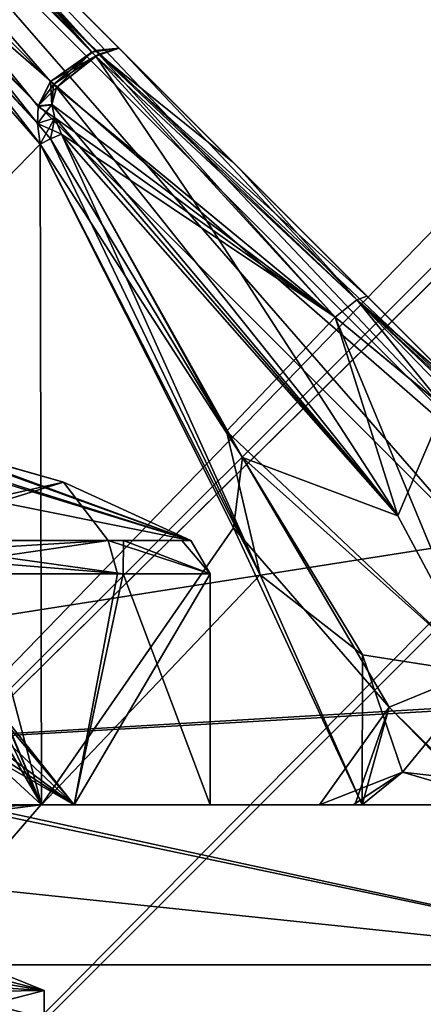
# Model space of a CAD drawing. Header units: millimetres. Extents: x -19 to 152, y -2 to 200.
# Tile 129 of 162: x 4.4 to 6.52, y 44.95 to 50.13. Entities that reach past the tile are written whole.
import ezdxf

# ---------------------------------------------------------------- set-up
doc = ezdxf.new("R2010")
doc.units = ezdxf.units.MM
doc.header["$LTSCALE"] = 81.481481
for name, color, linetype in [('355', 7, 'CONTINUOUS'), ('356', 7, 'CONTINUOUS'), ('375', 7, 'CONTINUOUS'), ('376', 7, 'CONTINUOUS'), ('387', 7, 'CONTINUOUS'), ('388', 7, 'CONTINUOUS'), ('389', 7, 'CONTINUOUS'), ('428', 7, 'CONTINUOUS'), ('430', 7, 'CONTINUOUS'), ('484', 7, 'CONTINUOUS'), ('488', 7, 'CONTINUOUS'), ('489', 7, 'CONTINUOUS'), ('500', 7, 'CONTINUOUS'), ('501', 7, 'CONTINUOUS'), ('502', 7, 'CONTINUOUS'), ('541', 7, 'CONTINUOUS'), ('543', 7, 'CONTINUOUS'), ('597', 7, 'CONTINUOUS'), ('674', 7, 'CONTINUOUS'), ('678', 7, 'CONTINUOUS'), ('681', 7, 'CONTINUOUS'), ('683', 7, 'CONTINUOUS'), ('684', 7, 'CONTINUOUS'), ('696', 7, 'CONTINUOUS'), ('697', 7, 'CONTINUOUS'), ('705', 7, 'CONTINUOUS'), ('708', 7, 'CONTINUOUS'), ('709', 7, 'CONTINUOUS'), ('710', 7, 'CONTINUOUS'), ('716', 7, 'CONTINUOUS'), ('717', 7, 'CONTINUOUS'), ('718', 7, 'CONTINUOUS'), ('724', 7, 'CONTINUOUS'), ('725', 7, 'CONTINUOUS'), ('726', 7, 'CONTINUOUS'), ('731', 7, 'CONTINUOUS'), ('735', 7, 'CONTINUOUS'), ('741', 7, 'CONTINUOUS'), ('742', 7, 'CONTINUOUS'), ('743', 7, 'CONTINUOUS'), ('748', 7, 'CONTINUOUS'), ('749', 7, 'CONTINUOUS'), ('750', 7, 'CONTINUOUS'), ('752', 7, 'CONTINUOUS'), ('753', 7, 'CONTINUOUS')]:
    doc.layers.add(name, color=color, linetype=linetype)

msp = doc.modelspace()

# ---------------------------------------------------------------- linework, layer by layer
at = {"layer": '355', "color": 7, "linetype": 'CONTINUOUS'}
for points in [[(-4.718, 48.7732), (-3.7549, 47.8101, 3.2882), (136.7034, 190.1946), (-4.718, 48.7732)], [(-4.718, 48.7732), (136.7034, 190.1946), (137.6665, 189.2314, -3.2882), (-4.718, 48.7732)], [(-3.7549, 47.8101, 3.2882), (137.6665, 189.2314, 3.2882), (136.7034, 190.1946), (-3.7549, 47.8101, 3.2882)], [(-3.7549, 47.8101, -3.2882), (-4.718, 48.7732), (137.6665, 189.2314, -3.2882), (-3.7549, 47.8101, -3.2882)], [(139.9914, 186.9066, -4.65), (-3.7549, 47.8101, -3.2882), (137.6665, 189.2314, -3.2882), (139.9914, 186.9066, -4.65)], [(-3.7549, 47.8101, 3.2882), (-1.43, 45.4852, 4.65), (137.6665, 189.2314, 3.2882), (-3.7549, 47.8101, 3.2882)], [(-1.43, 45.4852, 4.65), (139.9914, 186.9066, 4.65), (137.6665, 189.2314, 3.2882), (-1.43, 45.4852, 4.65)], [(-1.43, 45.4852, -4.65), (-3.7549, 47.8101, -3.2882), (139.9914, 186.9066, -4.65), (-1.43, 45.4852, -4.65)]]:
    msp.add_3dface(points, dxfattribs=at)
at = {"layer": '356', "color": 7, "linetype": 'CONTINUOUS'}
for points in [[(-1.43, 45.4852, -4.65), (139.9914, 186.9066, -4.65), (142.3162, 184.5817, -3.2882), (-1.43, 45.4852, -4.65)], [(-1.43, 45.4852, 4.65), (0.8949, 43.1603, 3.2882), (139.9914, 186.9066, 4.65), (-1.43, 45.4852, 4.65)], [(0.8949, 43.1603, 3.2882), (142.3162, 184.5817, 3.2882), (139.9914, 186.9066, 4.65), (0.8949, 43.1603, 3.2882)], [(0.8949, 43.1603, -3.2882), (-1.43, 45.4852, -4.65), (142.3162, 184.5817, -3.2882), (0.8949, 43.1603, -3.2882)], [(0.8949, 43.1603, 3.2882), (1.858, 42.1972), (142.3162, 184.5817, 3.2882), (0.8949, 43.1603, 3.2882)], [(0.8949, 43.1603, -3.2882), (142.3162, 184.5817, -3.2882), (143.2794, 183.6186), (0.8949, 43.1603, -3.2882)], [(1.858, 42.1972), (143.2794, 183.6186), (142.3162, 184.5817, 3.2882), (1.858, 42.1972)], [(1.858, 42.1972), (0.8949, 43.1603, -3.2882), (143.2794, 183.6186), (1.858, 42.1972)]]:
    msp.add_3dface(points, dxfattribs=at)
at = {"layer": '375', "color": 7, "linetype": 'CONTINUOUS'}
for points in [[(2.95, 46, 8.05), (3.6641, 47.2173, 8.1564), (4.6825, 46, 8.7677), (2.95, 46, 8.05)], [(3.5571, 47.058, 12.8736), (4.6833, 46, 12.2314), (3.7122, 47.2173, 12.8284), (3.5571, 47.058, 12.8736)], [(4.6825, 46, 8.7677), (3.6641, 47.2173, 8.1564), (4.9112, 47.2173, 9.0316), (4.6825, 46, 8.7677)], [(3.7122, 47.2173, 12.8284), (4.6833, 46, 12.2314), (4.9411, 47.2173, 11.9277), (3.7122, 47.2173, 12.8284)], [(5.4, 46, 10.5038), (4.6825, 46, 8.7677), (5.3999, 47.2173, 10.4748), (5.4, 46, 10.5038)], [(5.3999, 47.2173, 10.4748), (4.6825, 46, 8.7677), (4.9112, 47.2173, 9.0316), (5.3999, 47.2173, 10.4748)], [(4.6833, 46, 12.2314), (5.4, 46, 10.5038), (4.9411, 47.2173, 11.9277), (4.6833, 46, 12.2314)], [(4.9411, 47.2173, 11.9277), (5.4, 46, 10.5038), (5.3999, 47.2173, 10.4748), (4.9411, 47.2173, 11.9277)], [(3.3354, 47, 12.9195), (4.6833, 46, 12.2314), (3.5571, 47.058, 12.8736), (3.3354, 47, 12.9195)], [(2.95, 46, 12.95), (4.6833, 46, 12.2314), (2.95, 47, 12.95), (2.95, 46, 12.95)], [(2.95, 47, 12.95), (4.6833, 46, 12.2314), (3.1433, 47, 12.9424), (2.95, 47, 12.95)], [(3.1433, 47, 12.9424), (4.6833, 46, 12.2314), (3.3354, 47, 12.9195), (3.1433, 47, 12.9424)]]:
    msp.add_3dface(points, dxfattribs=at)
at = {"layer": '376', "color": 7, "linetype": 'CONTINUOUS'}
for points in [[(3.9117, 47.9017, 10.3739), (4.628, 47.6995, 10.5), (3.6688, 47.4857, 8.4525), (3.9117, 47.9017, 10.3739)], [(3.92, 47.9017, 10.5), (4.628, 47.6995, 10.5), (3.9117, 47.9017, 10.3739), (3.92, 47.9017, 10.5)], [(3.6688, 47.4857, 8.4525), (4.628, 47.6995, 10.5), (3.6341, 47.3921, 8.2548), (3.6688, 47.4857, 8.4525)], [(3.6341, 47.3921, 8.2548), (4.628, 47.6995, 10.5), (4.8629, 47.3921, 9.1399), (3.6341, 47.3921, 8.2548)], [(4.628, 47.6995, 10.5), (5.2971, 47.3921, 10.5), (4.8629, 47.3921, 9.1399), (4.628, 47.6995, 10.5)]]:
    msp.add_3dface(points, dxfattribs=at)
at = {"layer": '387', "color": 7, "linetype": 'CONTINUOUS'}
for points in [[(4.525, 45.0224, 10.5195), (2.95, 45.287, 8.9597), (2.95, 45.4319, 8.9987), (4.525, 45.0224, 10.5195)], [(4.525, 44.8776, 10.4805), (2.95, 45.287, 8.9597), (4.525, 45.0224, 10.5195), (4.525, 44.8776, 10.4805)], [(2.95, 44.613, 12.0403), (4.525, 44.8776, 10.4805), (4.525, 45.0224, 10.5195), (2.95, 44.613, 12.0403)]]:
    msp.add_3dface(points, dxfattribs=at)
at = {"layer": '388', "color": 7, "linetype": 'CONTINUOUS'}
msp.add_3dface([(2.95, 45.287, 8.9597), (4.525, 44.8776, 10.4805), (2.95, 44.8993, 9.4766), (2.95, 45.287, 8.9597)], dxfattribs=at)
at = {"layer": '389', "color": 7, "linetype": 'CONTINUOUS'}
for points in [[(3.9241, 45.265, 10.5417), (4.525, 45.0224, 10.5195), (2.95, 45.4319, 8.9987), (3.9241, 45.265, 10.5417)], [(4.525, 45.0224, 10.5195), (3.9241, 45.265, 10.5417), (3.654, 45.0788, 11.2332), (4.525, 45.0224, 10.5195)], [(2.95, 45.0007, 11.5234), (4.525, 45.0224, 10.5195), (3.654, 45.0788, 11.2332), (2.95, 45.0007, 11.5234)], [(2.95, 44.613, 12.0403), (4.525, 45.0224, 10.5195), (2.95, 45.0007, 11.5234), (2.95, 44.613, 12.0403)]]:
    msp.add_3dface(points, dxfattribs=at)
at = {"layer": '428', "color": 7, "linetype": 'CONTINUOUS'}
for points in [[(3.6802, 47.8884, 11.2302), (5.2971, 47.3921, 10.5), (3.562, 47.941, 10.9393), (3.6802, 47.8884, 11.2302)], [(3.562, 47.941, 10.9393), (5.2971, 47.3921, 10.5), (3.8872, 47.9017, 10.75), (3.562, 47.941, 10.9393)], [(3.6802, 47.7179, 11.9543), (5.2971, 47.3921, 10.5), (3.6802, 47.8884, 11.2302), (3.6802, 47.7179, 11.9543)], [(3.8872, 47.9017, 10.75), (5.2971, 47.3921, 10.5), (3.9117, 47.9017, 10.6261), (3.8872, 47.9017, 10.75)], [(5.2971, 47.3921, 10.5), (4.628, 47.6995, 10.5), (3.9117, 47.9017, 10.6261), (5.2971, 47.3921, 10.5)], [(4.628, 47.6995, 10.5), (3.92, 47.9017, 10.5), (3.9117, 47.9017, 10.6261), (4.628, 47.6995, 10.5)], [(3.6802, 47.3921, 12.7306), (5.2971, 47.3921, 10.5), (3.6802, 47.7179, 11.9543), (3.6802, 47.3921, 12.7306)], [(5.2971, 47.3921, 10.5), (3.6802, 47.3921, 12.7306), (4.9437, 47.3921, 11.7386), (5.2971, 47.3921, 10.5)], [(5.2506, 47.3921, 10.9647), (5.2971, 47.3921, 10.5), (4.9437, 47.3921, 11.7386), (5.2506, 47.3921, 10.9647)]]:
    msp.add_3dface(points, dxfattribs=at)
at = {"layer": '430', "color": 7, "linetype": 'CONTINUOUS'}
for points in [[(4.0225, 46, 10.5), (4.6833, 46, 12.2314), (2.95, 46, 12.95), (4.0225, 46, 10.5)], [(2.95, 46, 8.05), (4.6825, 46, 8.7677), (2.95, 46, 9.4275), (2.95, 46, 8.05)], [(2.95, 46, 9.4275), (4.6825, 46, 8.7677), (3.7084, 46, 9.7416), (2.95, 46, 9.4275)], [(4.6825, 46, 8.7677), (4.0225, 46, 10.5), (3.7084, 46, 9.7416), (4.6825, 46, 8.7677)], [(4.0225, 46, 10.5), (4.6825, 46, 8.7677), (4.6833, 46, 12.2314), (4.0225, 46, 10.5)], [(4.6825, 46, 8.7677), (5.4, 46, 10.5038), (4.6833, 46, 12.2314), (4.6825, 46, 8.7677)]]:
    msp.add_3dface(points, dxfattribs=at)
at = {"layer": '484', "color": 7, "linetype": 'CONTINUOUS'}
for points in [[(3.6341, 47.3921, 8.2548), (4.8629, 47.3921, 9.1399), (3.6561, 47.3187, 8.1828), (3.6341, 47.3921, 8.2548)], [(4.8629, 47.3921, 9.1399), (3.6641, 47.2173, 8.1564), (3.6561, 47.3187, 8.1828), (4.8629, 47.3921, 9.1399)], [(4.9112, 47.2173, 9.0316), (3.6641, 47.2173, 8.1564), (4.8629, 47.3921, 9.1399), (4.9112, 47.2173, 9.0316)], [(3.6802, 47.3921, 12.7306), (4.9411, 47.2173, 11.9277), (4.9437, 47.3921, 11.7386), (3.6802, 47.3921, 12.7306)], [(4.9411, 47.2173, 11.9277), (3.6802, 47.3921, 12.7306), (3.7036, 47.3187, 12.8022), (4.9411, 47.2173, 11.9277)], [(5.3999, 47.2173, 10.4748), (4.9112, 47.2173, 9.0316), (4.8629, 47.3921, 9.1399), (5.3999, 47.2173, 10.4748)], [(5.2971, 47.3921, 10.5), (5.3999, 47.2173, 10.4748), (4.8629, 47.3921, 9.1399), (5.2971, 47.3921, 10.5)], [(4.9411, 47.2173, 11.9277), (5.3999, 47.2173, 10.4748), (4.9437, 47.3921, 11.7386), (4.9411, 47.2173, 11.9277)], [(5.3999, 47.2173, 10.4748), (5.2506, 47.3921, 10.9647), (4.9437, 47.3921, 11.7386), (5.3999, 47.2173, 10.4748)], [(5.3999, 47.2173, 10.4748), (5.2971, 47.3921, 10.5), (5.2506, 47.3921, 10.9647), (5.3999, 47.2173, 10.4748)], [(3.7122, 47.2173, 12.8284), (4.9411, 47.2173, 11.9277), (3.7036, 47.3187, 12.8022), (3.7122, 47.2173, 12.8284)]]:
    msp.add_3dface(points, dxfattribs=at)
at = {"layer": '488', "color": 7, "linetype": 'CONTINUOUS'}
for points in [[(2.95, 46, -12.95), (3.6641, 47.2173, -12.8436), (4.6825, 46, -12.2323), (2.95, 46, -12.95)], [(3.5571, 47.058, -8.1264), (4.6833, 46, -8.7686), (3.7122, 47.2173, -8.1716), (3.5571, 47.058, -8.1264)], [(4.6825, 46, -12.2323), (3.6641, 47.2173, -12.8436), (4.9112, 47.2173, -11.9684), (4.6825, 46, -12.2323)], [(3.7122, 47.2173, -8.1716), (4.6833, 46, -8.7686), (4.9411, 47.2173, -9.0723), (3.7122, 47.2173, -8.1716)], [(5.4, 46, -10.4962), (4.6825, 46, -12.2323), (5.3999, 47.2173, -10.5252), (5.4, 46, -10.4962)], [(5.3999, 47.2173, -10.5252), (4.6825, 46, -12.2323), (4.9112, 47.2173, -11.9684), (5.3999, 47.2173, -10.5252)], [(4.6833, 46, -8.7686), (5.4, 46, -10.4962), (4.9411, 47.2173, -9.0723), (4.6833, 46, -8.7686)], [(4.9411, 47.2173, -9.0723), (5.4, 46, -10.4962), (5.3999, 47.2173, -10.5252), (4.9411, 47.2173, -9.0723)], [(3.3354, 47, -8.0805), (4.6833, 46, -8.7686), (3.5571, 47.058, -8.1264), (3.3354, 47, -8.0805)], [(2.95, 46, -8.05), (4.6833, 46, -8.7686), (2.95, 47, -8.05), (2.95, 46, -8.05)], [(2.95, 47, -8.05), (4.6833, 46, -8.7686), (3.1433, 47, -8.0576), (2.95, 47, -8.05)], [(3.1433, 47, -8.0576), (4.6833, 46, -8.7686), (3.3354, 47, -8.0805), (3.1433, 47, -8.0576)]]:
    msp.add_3dface(points, dxfattribs=at)
at = {"layer": '489', "color": 7, "linetype": 'CONTINUOUS'}
for points in [[(3.9117, 47.9017, -10.6261), (4.628, 47.6995, -10.5), (3.6688, 47.4857, -12.5475), (3.9117, 47.9017, -10.6261)], [(3.92, 47.9017, -10.5), (4.628, 47.6995, -10.5), (3.9117, 47.9017, -10.6261), (3.92, 47.9017, -10.5)], [(3.6688, 47.4857, -12.5475), (4.628, 47.6995, -10.5), (3.6341, 47.3921, -12.7452), (3.6688, 47.4857, -12.5475)], [(3.6341, 47.3921, -12.7452), (4.628, 47.6995, -10.5), (4.8629, 47.3921, -11.8601), (3.6341, 47.3921, -12.7452)], [(4.628, 47.6995, -10.5), (5.2971, 47.3921, -10.5), (4.8629, 47.3921, -11.8601), (4.628, 47.6995, -10.5)]]:
    msp.add_3dface(points, dxfattribs=at)
at = {"layer": '500', "color": 7, "linetype": 'CONTINUOUS'}
for points in [[(4.525, 45.0224, -10.4805), (2.95, 45.287, -12.0403), (2.95, 45.4319, -12.0013), (4.525, 45.0224, -10.4805)], [(4.525, 44.8776, -10.5195), (2.95, 45.287, -12.0403), (4.525, 45.0224, -10.4805), (4.525, 44.8776, -10.5195)], [(2.95, 44.613, -8.9597), (4.525, 44.8776, -10.5195), (4.525, 45.0224, -10.4805), (2.95, 44.613, -8.9597)]]:
    msp.add_3dface(points, dxfattribs=at)
at = {"layer": '501', "color": 7, "linetype": 'CONTINUOUS'}
msp.add_3dface([(2.95, 45.287, -12.0403), (4.525, 44.8776, -10.5195), (2.95, 44.8993, -11.5234), (2.95, 45.287, -12.0403)], dxfattribs=at)
at = {"layer": '502', "color": 7, "linetype": 'CONTINUOUS'}
for points in [[(3.9241, 45.265, -10.4583), (4.525, 45.0224, -10.4805), (2.95, 45.4319, -12.0013), (3.9241, 45.265, -10.4583)], [(4.525, 45.0224, -10.4805), (3.9241, 45.265, -10.4583), (3.654, 45.0788, -9.7668), (4.525, 45.0224, -10.4805)], [(2.95, 45.0007, -9.4766), (4.525, 45.0224, -10.4805), (3.654, 45.0788, -9.7668), (2.95, 45.0007, -9.4766)], [(2.95, 44.613, -8.9597), (4.525, 45.0224, -10.4805), (2.95, 45.0007, -9.4766), (2.95, 44.613, -8.9597)]]:
    msp.add_3dface(points, dxfattribs=at)
at = {"layer": '541', "color": 7, "linetype": 'CONTINUOUS'}
for points in [[(3.6802, 47.8884, -9.7698), (5.2971, 47.3921, -10.5), (3.562, 47.941, -10.0607), (3.6802, 47.8884, -9.7698)], [(3.562, 47.941, -10.0607), (5.2971, 47.3921, -10.5), (3.8872, 47.9017, -10.25), (3.562, 47.941, -10.0607)], [(3.6802, 47.7179, -9.0457), (5.2971, 47.3921, -10.5), (3.6802, 47.8884, -9.7698), (3.6802, 47.7179, -9.0457)], [(3.8872, 47.9017, -10.25), (5.2971, 47.3921, -10.5), (3.9117, 47.9017, -10.3739), (3.8872, 47.9017, -10.25)], [(5.2971, 47.3921, -10.5), (4.628, 47.6995, -10.5), (3.9117, 47.9017, -10.3739), (5.2971, 47.3921, -10.5)], [(4.628, 47.6995, -10.5), (3.92, 47.9017, -10.5), (3.9117, 47.9017, -10.3739), (4.628, 47.6995, -10.5)], [(3.6802, 47.3921, -8.2694), (5.2971, 47.3921, -10.5), (3.6802, 47.7179, -9.0457), (3.6802, 47.3921, -8.2694)], [(5.2971, 47.3921, -10.5), (3.6802, 47.3921, -8.2694), (4.9437, 47.3921, -9.2614), (5.2971, 47.3921, -10.5)], [(5.2506, 47.3921, -10.0353), (5.2971, 47.3921, -10.5), (4.9437, 47.3921, -9.2614), (5.2506, 47.3921, -10.0353)]]:
    msp.add_3dface(points, dxfattribs=at)
at = {"layer": '543', "color": 7, "linetype": 'CONTINUOUS'}
for points in [[(4.0225, 46, -10.5), (4.6833, 46, -8.7686), (2.95, 46, -8.05), (4.0225, 46, -10.5)], [(2.95, 46, -12.95), (4.6825, 46, -12.2323), (2.95, 46, -11.5725), (2.95, 46, -12.95)], [(2.95, 46, -11.5725), (4.6825, 46, -12.2323), (3.7084, 46, -11.2584), (2.95, 46, -11.5725)], [(4.6825, 46, -12.2323), (4.0225, 46, -10.5), (3.7084, 46, -11.2584), (4.6825, 46, -12.2323)], [(4.0225, 46, -10.5), (4.6825, 46, -12.2323), (4.6833, 46, -8.7686), (4.0225, 46, -10.5)], [(4.6825, 46, -12.2323), (5.4, 46, -10.4962), (4.6833, 46, -8.7686), (4.6825, 46, -12.2323)]]:
    msp.add_3dface(points, dxfattribs=at)
at = {"layer": '597', "color": 7, "linetype": 'CONTINUOUS'}
for points in [[(3.6341, 47.3921, -12.7452), (4.8629, 47.3921, -11.8601), (3.6561, 47.3187, -12.8172), (3.6341, 47.3921, -12.7452)], [(4.8629, 47.3921, -11.8601), (3.6641, 47.2173, -12.8436), (3.6561, 47.3187, -12.8172), (4.8629, 47.3921, -11.8601)], [(4.9112, 47.2173, -11.9684), (3.6641, 47.2173, -12.8436), (4.8629, 47.3921, -11.8601), (4.9112, 47.2173, -11.9684)], [(3.6802, 47.3921, -8.2694), (4.9411, 47.2173, -9.0723), (4.9437, 47.3921, -9.2614), (3.6802, 47.3921, -8.2694)], [(4.9411, 47.2173, -9.0723), (3.6802, 47.3921, -8.2694), (3.7036, 47.3187, -8.1978), (4.9411, 47.2173, -9.0723)], [(5.3999, 47.2173, -10.5252), (4.9112, 47.2173, -11.9684), (4.8629, 47.3921, -11.8601), (5.3999, 47.2173, -10.5252)], [(5.2971, 47.3921, -10.5), (5.3999, 47.2173, -10.5252), (4.8629, 47.3921, -11.8601), (5.2971, 47.3921, -10.5)], [(4.9411, 47.2173, -9.0723), (5.3999, 47.2173, -10.5252), (4.9437, 47.3921, -9.2614), (4.9411, 47.2173, -9.0723)], [(5.3999, 47.2173, -10.5252), (5.2506, 47.3921, -10.0353), (4.9437, 47.3921, -9.2614), (5.3999, 47.2173, -10.5252)], [(5.3999, 47.2173, -10.5252), (5.2971, 47.3921, -10.5), (5.2506, 47.3921, -10.0353), (5.3999, 47.2173, -10.5252)], [(3.7122, 47.2173, -8.1716), (4.9411, 47.2173, -9.0723), (3.7036, 47.3187, -8.1978), (3.7122, 47.2173, -8.1716)]]:
    msp.add_3dface(points, dxfattribs=at)
at = {"layer": '674', "color": 7, "linetype": 'CONTINUOUS'}
for points in [[(13.9721, 46, 0), (13.0953, 46, -4.8715), (-7.5504, 46, -1.5963), (13.9721, 46, 0)], [(-7.5504, 46, -1.5963), (13.0953, 46, -4.8715), (-6.2945, 46, -4.0883), (-7.5504, 46, -1.5963)], [(-6.2945, 46, 4.0883), (13.9721, 46, 0), (-7.5504, 46, 1.5963), (-6.2945, 46, 4.0883)], [(-7.5504, 46, 1.5963), (13.9721, 46, 0), (-7.5504, 46, -1.5963), (-7.5504, 46, 1.5963)], [(-6.2945, 46, -4.0883), (13.0953, 46, -4.8715), (-4.5471, 46, -5.0776), (-6.2945, 46, -4.0883)], [(13.0953, 46, 4.8715), (13.9721, 46, 0), (-6.2945, 46, 4.0883), (13.0953, 46, 4.8715)], [(-4.5471, 46, 5.0776), (13.0953, 46, 4.8715), (-6.2945, 46, 4.0883), (-4.5471, 46, 5.0776)], [(13.0953, 46, -4.8715), (8.8478, 46, -5.5), (-4.5471, 46, -5.0776), (13.0953, 46, -4.8715)], [(-4.5471, 46, -5.0776), (8.8478, 46, -5.5), (-2.0332, 46, -5.5), (-4.5471, 46, -5.0776)], [(-2.0332, 46, 5.5), (13.0953, 46, 4.8715), (-4.5471, 46, 5.0776), (-2.0332, 46, 5.5)], [(8.8478, 46, 5.5), (13.0953, 46, 4.8715), (-2.0332, 46, 5.5), (8.8478, 46, 5.5)], [(4.5107, 46, -7.6493), (2.95, 46, -8.7), (1.1241, 46, -7.8114), (4.5107, 46, -7.6493)], [(1.1241, 46, 7.8114), (2.95, 46, 8.7), (4.5107, 46, 7.6493), (1.1241, 46, 7.8114)], [(2.95, 46, -12.3), (4.5081, 46, -11.4013), (5.9755, 46, -12.1437), (2.95, 46, -12.3)], [(4.0335, 46, -13.3773), (2.95, 46, -12.3), (5.9755, 46, -12.1437), (4.0335, 46, -13.3773)], [(4.508, 46, -9.5986), (2.95, 46, -8.7), (4.5107, 46, -7.6493), (4.508, 46, -9.5986)], [(4.508, 46, 11.4014), (2.95, 46, 12.3), (5.9755, 46, 12.1437), (4.508, 46, 11.4014)], [(5.9755, 46, 12.1437), (2.95, 46, 12.3), (4.1421, 46, 13.344), (5.9755, 46, 12.1437)], [(2.95, 46, 8.7), (4.5081, 46, 9.5987), (4.5107, 46, 7.6493), (2.95, 46, 8.7)], [(7.7232, 46, -11.6436), (4.0335, 46, -13.3773), (6.8627, 46, -11.9197), (7.7232, 46, -11.6436)], [(6.8627, 46, -11.9197), (4.0335, 46, -13.3773), (5.9755, 46, -12.1437), (6.8627, 46, -11.9197)], [(6.999, 46, 11.8765), (5.9755, 46, 12.1437), (4.1421, 46, 13.344), (6.999, 46, 11.8765)], [(7.9132, 46, 11.5153), (6.999, 46, 11.8765), (4.1421, 46, 13.344), (7.9132, 46, 11.5153)], [(4.5081, 46, -11.4013), (4.508, 46, -9.5986), (6.1602, 46, -11.3273), (4.5081, 46, -11.4013)], [(6.1602, 46, -11.3273), (4.508, 46, -9.5986), (6.1988, 46, -10.5883), (6.1602, 46, -11.3273)], [(6.1988, 46, -10.5883), (4.508, 46, -9.5986), (4.5107, 46, -7.6493), (6.1988, 46, -10.5883)], [(4.5081, 46, 9.5987), (4.508, 46, 11.4014), (6.1988, 46, 10.5884), (4.5081, 46, 9.5987)], [(6.1988, 46, 10.5884), (4.508, 46, 11.4014), (6.1523, 46, 11.3929), (6.1988, 46, 10.5884)], [(6.1523, 46, 11.3929), (4.508, 46, 11.4014), (5.9755, 46, 12.1437), (6.1523, 46, 11.3929)], [(5.9755, 46, -12.1437), (4.5081, 46, -11.4013), (6.1602, 46, -11.3273), (5.9755, 46, -12.1437)], [(4.5107, 46, 7.6493), (4.5081, 46, 9.5987), (6.1988, 46, 10.5884), (4.5107, 46, 7.6493)]]:
    msp.add_3dface(points, dxfattribs=at)
at = {"layer": '678', "color": 7, "linetype": 'CONTINUOUS'}
for points in [[(4.1421, 46, 13.344), (0, 46, 13.9721), (8.0281, 45.158, 13.905), (4.1421, 46, 13.344)], [(8.0281, 45.158, 13.905), (0, 46, 13.9721), (0, 45.158, 16.0561), (8.0281, 45.158, 13.905)], [(0, 45.158, -16.0561), (4.0335, 46, -13.3773), (8.0281, 45.158, -13.905), (0, 45.158, -16.0561)], [(4.0335, 46, -13.3773), (7.7232, 46, -11.6436), (8.0281, 45.158, -13.905), (4.0335, 46, -13.3773)], [(7.9132, 46, 11.5153), (4.1421, 46, 13.344), (8.0281, 45.158, 13.905), (7.9132, 46, 11.5153)], [(0, 43.1047, 16.9703), (9.9749, 43.1047, 13.7293), (0, 45.158, 16.0561), (0, 43.1047, 16.9703)], [(9.9749, 43.1047, 13.7293), (8.0281, 45.158, 13.905), (0, 45.158, 16.0561), (9.9749, 43.1047, 13.7293)], [(9.9749, 43.1047, -13.7293), (0, 43.1047, -16.9703), (8.0281, 45.158, -13.905), (9.9749, 43.1047, -13.7293)], [(0, 43.1047, -16.9703), (0, 45.158, -16.0561), (8.0281, 45.158, -13.905), (0, 43.1047, -16.9703)]]:
    msp.add_3dface(points, dxfattribs=at)
at = {"layer": '681', "color": 7, "linetype": 'CONTINUOUS'}
for points in [[(0.25, 54.654, 5.9837), (0.8097, 54.0943, 6.5396), (7.1466, 47.7574, 5.9513), (0.25, 54.654, 5.9837)], [(3.4267, 51.4773, 5.8214), (0.25, 54.654, 5.9837), (7.1466, 47.7574, 5.9513), (3.4267, 51.4773, 5.8214)], [(3.5668, 51.3372, -6.5845), (0.2709, 54.6331, -6.0139), (7.1466, 47.7574, -5.9513), (3.5668, 51.3372, -6.5845)], [(7.1466, 47.7574, -5.9513), (0.2709, 54.6331, -6.0139), (3.4267, 51.4773, -5.8214), (7.1466, 47.7574, -5.9513)], [(0.8097, 54.0943, 6.5396), (3.4834, 51.4206, 6.5769), (7.1466, 47.7574, 5.9513), (0.8097, 54.0943, 6.5396)], [(3.4834, 51.4206, 6.5769), (4.9193, 49.9847, 6.9756), (7.1466, 47.7574, 5.9513), (3.4834, 51.4206, 6.5769)], [(4.9193, 49.9847, -6.9756), (3.5668, 51.3372, -6.5845), (6.2245, 48.6795, -7.1646), (4.9193, 49.9847, -6.9756)], [(6.2245, 48.6795, -7.1646), (3.5668, 51.3372, -6.5845), (6.7466, 48.1574, -7.2431), (6.2245, 48.6795, -7.1646)], [(6.7466, 48.1574, -7.2431), (3.5668, 51.3372, -6.5845), (7.1466, 47.7574, -7.3122), (6.7466, 48.1574, -7.2431)], [(7.1466, 47.7574, -7.3122), (3.5668, 51.3372, -6.5845), (7.1466, 47.7574, -5.9513), (7.1466, 47.7574, -7.3122)], [(7.1466, 47.7574, 5.9513), (4.9193, 49.9847, 6.9756), (5.5168, 49.3872, 7.0632), (7.1466, 47.7574, 5.9513)], [(5.5628, 49.3412, -7.0698), (4.9193, 49.9847, -6.9756), (6.2245, 48.6795, -7.1646), (5.5628, 49.3412, -7.0698)], [(6.2245, 48.6795, 7.1646), (7.1466, 47.7574, 5.9513), (5.5168, 49.3872, 7.0632), (6.2245, 48.6795, 7.1646)], [(6.6991, 48.2049, 7.2356), (7.1466, 47.7574, 5.9513), (6.2245, 48.6795, 7.1646), (6.6991, 48.2049, 7.2356)]]:
    msp.add_3dface(points, dxfattribs=at)
at = {"layer": '683', "color": 7, "linetype": 'CONTINUOUS'}
for points in [[(6.7931, 47.3864, 5.4516), (-2.0332, 46, 5.5), (3.0731, 51.1063, 5.3217), (6.7931, 47.3864, 5.4516)], [(-2.0332, 46, 5.5), (6.7931, 47.3864, 5.4516), (7.8001, 46.5631, 5.4803), (-2.0332, 46, 5.5)], [(8.8478, 46, 5.5), (-2.0332, 46, 5.5), (7.8001, 46.5631, 5.4803), (8.8478, 46, 5.5)]]:
    msp.add_3dface(points, dxfattribs=at)
at = {"layer": '684', "color": 7, "linetype": 'CONTINUOUS'}
for points in [[(-2.0332, 46, -5.5), (6.7931, 47.3864, -5.4516), (3.0731, 51.1063, -5.3217), (-2.0332, 46, -5.5)], [(6.7931, 47.3864, -5.4516), (-2.0332, 46, -5.5), (7.7787, 46.5772, -5.4798), (6.7931, 47.3864, -5.4516)], [(-2.0332, 46, -5.5), (8.8478, 46, -5.5), (7.7787, 46.5772, -5.4798), (-2.0332, 46, -5.5)]]:
    msp.add_3dface(points, dxfattribs=at)
at = {"layer": '696', "color": 7, "linetype": 'CONTINUOUS'}
for points in [[(1.6945, 52.6446, 7.2522), (4.5107, 46, 7.6493), (1.7124, 52.6795, 7.244), (1.6945, 52.6446, 7.2522)], [(1.7124, 52.6795, 7.244), (4.5107, 46, 7.6493), (3.1903, 50.9889, 7.0842), (1.7124, 52.6795, 7.244)], [(1.6891, 52.5976, 7.256), (4.5107, 46, 7.6493), (1.6945, 52.6446, 7.2522), (1.6891, 52.5976, 7.256)], [(1.6952, 51.7123, 7.2868), (4.5107, 46, 7.6493), (1.6891, 52.5976, 7.256), (1.6952, 51.7123, 7.2868)], [(1.7014, 50.8255, 7.3177), (4.5107, 46, 7.6493), (1.6952, 51.7123, 7.2868), (1.7014, 50.8255, 7.3177)], [(3.1903, 50.9889, 7.0842), (4.5107, 46, 7.6493), (4.5039, 49.4801, 7.5079), (3.1903, 50.9889, 7.0842)], [(4.5107, 46, 7.6493), (1.7014, 50.8255, 7.3177), (1.1543, 49.0928, 7.6625), (4.5107, 46, 7.6493)], [(4.5039, 49.4801, 7.5079), (4.5107, 46, 7.6493), (5.6619, 47.2111, 8.6333), (4.5039, 49.4801, 7.5079)], [(1.1241, 46, 7.8114), (4.5107, 46, 7.6493), (1.1543, 49.0928, 7.6625), (1.1241, 46, 7.8114)], [(4.5107, 46, 7.6493), (6.1988, 46, 10.5884), (5.6619, 47.2111, 8.6333), (4.5107, 46, 7.6493)]]:
    msp.add_3dface(points, dxfattribs=at)
at = {"layer": '697', "color": 7, "linetype": 'CONTINUOUS'}
for points in [[(4.5039, 49.4801, -7.5079), (1.1241, 46, -7.8114), (3.2797, 50.8865, -7.0953), (4.5039, 49.4801, -7.5079)], [(4.5107, 46, -7.6493), (1.1241, 46, -7.8114), (4.5039, 49.4801, -7.5079), (4.5107, 46, -7.6493)], [(5.5221, 47.4597, -8.431), (4.5107, 46, -7.6493), (4.5039, 49.4801, -7.5079), (5.5221, 47.4597, -8.431)], [(6.1988, 46, -10.5883), (4.5107, 46, -7.6493), (5.5221, 47.4597, -8.431), (6.1988, 46, -10.5883)]]:
    msp.add_3dface(points, dxfattribs=at)
at = {"layer": '705', "color": 7, "linetype": 'CONTINUOUS'}
for points in [[(6.0566, 48.569, 7.5601), (6.8363, 46.6898, 9.2212), (8.66, 46.4133, 8.4401), (6.0566, 48.569, 7.5601)], [(7.0699, 47.7306, 7.5702), (6.0566, 48.569, 7.5601), (7.1843, 47.6382, 7.5635), (7.0699, 47.7306, 7.5702)], [(7.1843, 47.6382, 7.5635), (6.0566, 48.569, 7.5601), (8.66, 46.4133, 8.4401), (7.1843, 47.6382, 7.5635)]]:
    msp.add_3dface(points, dxfattribs=at)
at = {"layer": '708', "color": 7, "linetype": 'CONTINUOUS'}
for points in [[(4.5911, 49.7774, 7.4543), (4.5654, 49.6889, 7.4801), (6.0566, 48.569, 7.5601), (4.5911, 49.7774, 7.4543)], [(4.5654, 49.6889, 7.4801), (4.5818, 49.6174, 7.4986), (6.0566, 48.569, 7.5601), (4.5654, 49.6889, 7.4801)], [(4.5818, 49.6174, 7.4986), (4.6162, 49.5318, 7.5207), (6.0566, 48.569, 7.5601), (4.5818, 49.6174, 7.4986)], [(6.0566, 48.569, 7.5601), (4.6162, 49.5318, 7.5207), (5.4853, 47.9681, 8.1787), (6.0566, 48.569, 7.5601)], [(6.8363, 46.6898, 9.2212), (6.0566, 48.569, 7.5601), (5.4853, 47.9681, 8.1787), (6.8363, 46.6898, 9.2212)], [(6.2013, 46.7908, 9.2978), (6.8363, 46.6898, 9.2212), (5.4853, 47.9681, 8.1787), (6.2013, 46.7908, 9.2978)], [(6.4114, 46.1718, 10.6986), (6.8363, 46.6898, 9.2212), (6.2013, 46.7908, 9.2978), (6.4114, 46.1718, 10.6986)], [(7.9132, 46, 11.5153), (6.8363, 46.6898, 9.2212), (6.4114, 46.1718, 10.6986), (7.9132, 46, 11.5153)], [(5.9755, 46, 12.1437), (6.999, 46, 11.8765), (6.4114, 46.1718, 10.6986), (5.9755, 46, 12.1437)], [(6.999, 46, 11.8765), (7.9132, 46, 11.5153), (6.4114, 46.1718, 10.6986), (6.999, 46, 11.8765)]]:
    msp.add_3dface(points, dxfattribs=at)
at = {"layer": '709', "color": 7, "linetype": 'CONTINUOUS'}
for points in [[(4.591, 49.7774, -7.4543), (6.3868, 47.5221, -8.2635), (4.5656, 49.6867, -7.4807), (4.591, 49.7774, -7.4543)], [(5.3121, 49.1834, -7.5186), (6.3868, 47.5221, -8.2635), (4.591, 49.7774, -7.4543), (5.3121, 49.1834, -7.5186)], [(4.5656, 49.6867, -7.4807), (6.3868, 47.5221, -8.2635), (4.5815, 49.6185, -7.4983), (4.5656, 49.6867, -7.4807)], [(4.5815, 49.6185, -7.4983), (6.3868, 47.5221, -8.2635), (4.6162, 49.5318, -7.5207), (4.5815, 49.6185, -7.4983)], [(4.6162, 49.5318, -7.5207), (6.3868, 47.5221, -8.2635), (5.5698, 47.8303, -8.269), (4.6162, 49.5318, -7.5207)], [(6.0566, 48.569, -7.5601), (6.3868, 47.5221, -8.2635), (5.3121, 49.1834, -7.5186), (6.0566, 48.569, -7.5601)], [(6.3868, 47.5221, -8.2635), (6.8207, 46.7117, -9.1879), (5.5698, 47.8303, -8.269), (6.3868, 47.5221, -8.2635)], [(5.5698, 47.8303, -8.269), (6.8207, 46.7117, -9.1879), (6.3414, 46.5153, -9.7654), (5.5698, 47.8303, -8.269)], [(6.3414, 46.5153, -9.7654), (6.8207, 46.7117, -9.1879), (6.664, 46.1841, -10.5709), (6.3414, 46.5153, -9.7654)], [(6.8627, 46, -11.9197), (5.9755, 46, -12.1437), (6.3414, 46.5153, -9.7654), (6.8627, 46, -11.9197)], [(6.8627, 46, -11.9197), (6.3414, 46.5153, -9.7654), (6.664, 46.1841, -10.5709), (6.8627, 46, -11.9197)]]:
    msp.add_3dface(points, dxfattribs=at)
at = {"layer": '710', "color": 7, "linetype": 'CONTINUOUS'}
for points in [[(6.3868, 47.5221, -8.2635), (6.0566, 48.569, -7.5601), (6.6311, 48.0943, -7.5732), (6.3868, 47.5221, -8.2635)], [(6.8207, 46.7117, -9.1879), (6.3868, 47.5221, -8.2635), (6.6311, 48.0943, -7.5732), (6.8207, 46.7117, -9.1879)]]:
    msp.add_3dface(points, dxfattribs=at)
at = {"layer": '716', "color": 7, "linetype": 'CONTINUOUS'}
for points in [[(6.0566, 48.569, -7.5601), (6.1718, 48.6588, -7.3853), (6.6311, 48.0943, -7.5732), (6.0566, 48.569, -7.5601)], [(6.2245, 48.6795, -7.1646), (7.1466, 47.7574, -7.3122), (6.1718, 48.6588, -7.3853), (6.2245, 48.6795, -7.1646)], [(7.1466, 47.7574, -7.3122), (7.1205, 47.7571, -7.4462), (6.1718, 48.6588, -7.3853), (7.1466, 47.7574, -7.3122)], [(7.1205, 47.7571, -7.4462), (7.0699, 47.7306, -7.5702), (6.1718, 48.6588, -7.3853), (7.1205, 47.7571, -7.4462)], [(6.1718, 48.6588, -7.3853), (7.0699, 47.7306, -7.5702), (6.6311, 48.0943, -7.5732), (6.1718, 48.6588, -7.3853)], [(6.2245, 48.6795, -7.1646), (6.7466, 48.1574, -7.2431), (7.1466, 47.7574, -7.3122), (6.2245, 48.6795, -7.1646)]]:
    msp.add_3dface(points, dxfattribs=at)
at = {"layer": '717', "color": 7, "linetype": 'CONTINUOUS'}
for points in [[(4.9193, 49.9847, -6.9756), (6.1718, 48.6588, -7.3853), (4.7974, 49.9425, -7.2916), (4.9193, 49.9847, -6.9756)], [(4.9193, 49.9847, -6.9756), (5.5628, 49.3412, -7.0698), (6.1718, 48.6588, -7.3853), (4.9193, 49.9847, -6.9756)], [(5.3121, 49.1834, -7.5186), (4.591, 49.7774, -7.4543), (4.7974, 49.9425, -7.2916), (5.3121, 49.1834, -7.5186)], [(6.0566, 48.569, -7.5601), (5.3121, 49.1834, -7.5186), (4.7974, 49.9425, -7.2916), (6.0566, 48.569, -7.5601)], [(6.1718, 48.6588, -7.3853), (6.0566, 48.569, -7.5601), (4.7974, 49.9425, -7.2916), (6.1718, 48.6588, -7.3853)], [(5.5628, 49.3412, -7.0698), (6.2245, 48.6795, -7.1646), (6.1718, 48.6588, -7.3853), (5.5628, 49.3412, -7.0698)]]:
    msp.add_3dface(points, dxfattribs=at)
at = {"layer": '718', "color": 7, "linetype": 'CONTINUOUS'}
for points in [[(1.8816, 52.8918, -7.0548), (1.9148, 52.9892, -6.768), (4.7767, 49.9632, -7.285), (1.8816, 52.8918, -7.0548)], [(1.9148, 52.9892, -6.768), (3.5668, 51.3372, -6.5845), (4.7767, 49.9632, -7.285), (1.9148, 52.9892, -6.768)], [(4.5039, 49.4801, -7.5079), (3.2797, 50.8865, -7.0953), (1.8816, 52.8918, -7.0548), (4.5039, 49.4801, -7.5079)], [(4.5039, 49.4801, -7.5079), (1.8816, 52.8918, -7.0548), (4.4894, 49.5889, -7.4915), (4.5039, 49.4801, -7.5079)], [(4.4894, 49.5889, -7.4915), (1.8816, 52.8918, -7.0548), (4.4931, 49.6777, -7.4763), (4.4894, 49.5889, -7.4915)], [(4.4931, 49.6777, -7.4763), (1.8816, 52.8918, -7.0548), (4.5595, 49.809, -7.4441), (4.4931, 49.6777, -7.4763)], [(4.5595, 49.809, -7.4441), (1.8816, 52.8918, -7.0548), (4.7767, 49.9632, -7.285), (4.5595, 49.809, -7.4441)], [(3.5668, 51.3372, -6.5845), (4.9193, 49.9847, -6.9756), (4.7767, 49.9632, -7.285), (3.5668, 51.3372, -6.5845)]]:
    msp.add_3dface(points, dxfattribs=at)
at = {"layer": '724', "color": 7, "linetype": 'CONTINUOUS'}
for points in [[(4.7944, 49.9719, 7.2621), (1.9148, 52.9892, 6.768), (1.8814, 52.8915, 7.0553), (4.7944, 49.9719, 7.2621)], [(3.4834, 51.4206, 6.5769), (1.9148, 52.9892, 6.768), (4.7944, 49.9719, 7.2621), (3.4834, 51.4206, 6.5769)], [(1.7124, 52.6795, 7.244), (4.5595, 49.809, 7.4441), (1.8814, 52.8915, 7.0553), (1.7124, 52.6795, 7.244)], [(4.5595, 49.809, 7.4441), (4.7944, 49.9719, 7.2621), (1.8814, 52.8915, 7.0553), (4.5595, 49.809, 7.4441)], [(1.7124, 52.6795, 7.244), (3.1903, 50.9889, 7.0842), (4.4894, 49.5874, 7.4917), (1.7124, 52.6795, 7.244)], [(4.5595, 49.809, 7.4441), (1.7124, 52.6795, 7.244), (4.4936, 49.6806, 7.4757), (4.5595, 49.809, 7.4441)], [(4.4936, 49.6806, 7.4757), (1.7124, 52.6795, 7.244), (4.4894, 49.5874, 7.4917), (4.4936, 49.6806, 7.4757)], [(4.9193, 49.9847, 6.9756), (3.4834, 51.4206, 6.5769), (4.7944, 49.9719, 7.2621), (4.9193, 49.9847, 6.9756)], [(3.1903, 50.9889, 7.0842), (4.5039, 49.4801, 7.5079), (4.4894, 49.5874, 7.4917), (3.1903, 50.9889, 7.0842)]]:
    msp.add_3dface(points, dxfattribs=at)
at = {"layer": '725', "color": 7, "linetype": 'CONTINUOUS'}
for points in [[(5.5168, 49.3872, 7.0632), (4.9193, 49.9847, 6.9756), (4.8135, 49.9527, 7.2683), (5.5168, 49.3872, 7.0632)], [(4.5911, 49.7774, 7.4543), (6.0566, 48.569, 7.5601), (4.8135, 49.9527, 7.2683), (4.5911, 49.7774, 7.4543)], [(6.2245, 48.6795, 7.1646), (5.5168, 49.3872, 7.0632), (4.8135, 49.9527, 7.2683), (6.2245, 48.6795, 7.1646)], [(6.1718, 48.6588, 7.3853), (6.2245, 48.6795, 7.1646), (4.8135, 49.9527, 7.2683), (6.1718, 48.6588, 7.3853)], [(6.0566, 48.569, 7.5601), (6.1718, 48.6588, 7.3853), (4.8135, 49.9527, 7.2683), (6.0566, 48.569, 7.5601)]]:
    msp.add_3dface(points, dxfattribs=at)
at = {"layer": '726', "color": 7, "linetype": 'CONTINUOUS'}
for points in [[(6.0566, 48.569, 7.5601), (7.0699, 47.7306, 7.5702), (6.1718, 48.6588, 7.3853), (6.0566, 48.569, 7.5601)], [(6.6991, 48.2049, 7.2356), (6.2245, 48.6795, 7.1646), (6.1718, 48.6588, 7.3853), (6.6991, 48.2049, 7.2356)], [(7.1466, 47.7574, 7.3122), (6.6991, 48.2049, 7.2356), (6.1718, 48.6588, 7.3853), (7.1466, 47.7574, 7.3122)], [(7.1205, 47.7571, 7.4462), (7.1466, 47.7574, 7.3122), (6.1718, 48.6588, 7.3853), (7.1205, 47.7571, 7.4462)], [(7.0699, 47.7306, 7.5702), (7.1205, 47.7571, 7.4462), (6.1718, 48.6588, 7.3853), (7.0699, 47.7306, 7.5702)]]:
    msp.add_3dface(points, dxfattribs=at)
at = {"layer": '731', "color": 7, "linetype": 'CONTINUOUS'}
for points in [[(7.1466, 47.7574, -5.9513), (3.4267, 51.4773, -5.8214), (3.3263, 51.3644, -5.4636), (7.1466, 47.7574, -5.9513)], [(3.0731, 51.1063, -5.3217), (7.0462, 47.6445, -5.5935), (3.3263, 51.3644, -5.4636), (3.0731, 51.1063, -5.3217)], [(7.0462, 47.6445, -5.5935), (7.1466, 47.7574, -5.9513), (3.3263, 51.3644, -5.4636), (7.0462, 47.6445, -5.5935)], [(3.0731, 51.1063, -5.3217), (6.7931, 47.3864, -5.4516), (7.0462, 47.6445, -5.5935), (3.0731, 51.1063, -5.3217)]]:
    msp.add_3dface(points, dxfattribs=at)
at = {"layer": '735', "color": 7, "linetype": 'CONTINUOUS'}
for points in [[(3.3263, 51.3644, 5.4636), (3.4267, 51.4773, 5.8214), (7.0462, 47.6445, 5.5935), (3.3263, 51.3644, 5.4636)], [(3.4267, 51.4773, 5.8214), (7.1466, 47.7574, 5.9513), (7.0462, 47.6445, 5.5935), (3.4267, 51.4773, 5.8214)], [(6.7931, 47.3864, 5.4516), (3.0731, 51.1063, 5.3217), (3.3263, 51.3644, 5.4636), (6.7931, 47.3864, 5.4516)], [(6.7931, 47.3864, 5.4516), (3.3263, 51.3644, 5.4636), (7.0462, 47.6445, 5.5935), (6.7931, 47.3864, 5.4516)]]:
    msp.add_3dface(points, dxfattribs=at)
at = {"layer": '741', "color": 7, "linetype": 'CONTINUOUS'}
for points in [[(5.6619, 47.2111, 8.6333), (4.6162, 49.5318, 7.5207), (4.5582, 49.5077, 7.5239), (5.6619, 47.2111, 8.6333)], [(4.6162, 49.5318, 7.5207), (5.6619, 47.2111, 8.6333), (5.4853, 47.9681, 8.1787), (4.6162, 49.5318, 7.5207)], [(4.5039, 49.4801, 7.5079), (5.6619, 47.2111, 8.6333), (4.5582, 49.5077, 7.5239), (4.5039, 49.4801, 7.5079)], [(5.6619, 47.2111, 8.6333), (6.2013, 46.7908, 9.2978), (5.4853, 47.9681, 8.1787), (5.6619, 47.2111, 8.6333)], [(5.6619, 47.2111, 8.6333), (6.1988, 46, 10.5884), (6.2013, 46.7908, 9.2978), (5.6619, 47.2111, 8.6333)], [(6.1988, 46, 10.5884), (6.4114, 46.1718, 10.6986), (6.2013, 46.7908, 9.2978), (6.1988, 46, 10.5884)], [(6.1523, 46, 11.3929), (5.9755, 46, 12.1437), (6.4114, 46.1718, 10.6986), (6.1523, 46, 11.3929)], [(6.1988, 46, 10.5884), (6.1523, 46, 11.3929), (6.4114, 46.1718, 10.6986), (6.1988, 46, 10.5884)]]:
    msp.add_3dface(points, dxfattribs=at)
at = {"layer": '742', "color": 7, "linetype": 'CONTINUOUS'}
for points in [[(4.5595, 49.809, 7.4441), (4.4936, 49.6806, 7.4757), (4.5753, 49.7936, 7.4504), (4.5595, 49.809, 7.4441)], [(4.4936, 49.6806, 7.4757), (4.5911, 49.7774, 7.4543), (4.5753, 49.7936, 7.4504), (4.4936, 49.6806, 7.4757)], [(4.5654, 49.6889, 7.4801), (4.5911, 49.7774, 7.4543), (4.4936, 49.6806, 7.4757), (4.5654, 49.6889, 7.4801)], [(4.5818, 49.6174, 7.4986), (4.5654, 49.6889, 7.4801), (4.4894, 49.5874, 7.4917), (4.5818, 49.6174, 7.4986)], [(4.5654, 49.6889, 7.4801), (4.4936, 49.6806, 7.4757), (4.4894, 49.5874, 7.4917), (4.5654, 49.6889, 7.4801)], [(4.5039, 49.4801, 7.5079), (4.5818, 49.6174, 7.4986), (4.4894, 49.5874, 7.4917), (4.5039, 49.4801, 7.5079)], [(4.5818, 49.6174, 7.4986), (4.5039, 49.4801, 7.5079), (4.5582, 49.5077, 7.5239), (4.5818, 49.6174, 7.4986)], [(4.6162, 49.5318, 7.5207), (4.5818, 49.6174, 7.4986), (4.5582, 49.5077, 7.5239), (4.6162, 49.5318, 7.5207)]]:
    msp.add_3dface(points, dxfattribs=at)
at = {"layer": '743', "color": 7, "linetype": 'CONTINUOUS'}
for points in [[(4.8135, 49.9527, 7.2683), (4.9193, 49.9847, 6.9756), (4.7944, 49.9719, 7.2621), (4.8135, 49.9527, 7.2683)], [(4.8135, 49.9527, 7.2683), (4.7944, 49.9719, 7.2621), (4.5595, 49.809, 7.4441), (4.8135, 49.9527, 7.2683)], [(4.8135, 49.9527, 7.2683), (4.5595, 49.809, 7.4441), (4.5753, 49.7936, 7.4504), (4.8135, 49.9527, 7.2683)], [(4.5911, 49.7774, 7.4543), (4.8135, 49.9527, 7.2683), (4.5753, 49.7936, 7.4504), (4.5911, 49.7774, 7.4543)]]:
    msp.add_3dface(points, dxfattribs=at)
at = {"layer": '748', "color": 7, "linetype": 'CONTINUOUS'}
for points in [[(4.5656, 49.6867, -7.4807), (4.4931, 49.6777, -7.4763), (4.5595, 49.809, -7.4441), (4.5656, 49.6867, -7.4807)], [(4.5656, 49.6867, -7.4807), (4.5595, 49.809, -7.4441), (4.5753, 49.7937, -7.4504), (4.5656, 49.6867, -7.4807)], [(4.591, 49.7774, -7.4543), (4.5656, 49.6867, -7.4807), (4.5753, 49.7937, -7.4504), (4.591, 49.7774, -7.4543)], [(4.5815, 49.6185, -7.4983), (4.4894, 49.5889, -7.4915), (4.4931, 49.6777, -7.4763), (4.5815, 49.6185, -7.4983)], [(4.5656, 49.6867, -7.4807), (4.5815, 49.6185, -7.4983), (4.4931, 49.6777, -7.4763), (4.5656, 49.6867, -7.4807)], [(4.5815, 49.6185, -7.4983), (4.6162, 49.5318, -7.5207), (4.4894, 49.5889, -7.4915), (4.5815, 49.6185, -7.4983)], [(4.5039, 49.4801, -7.5079), (4.4894, 49.5889, -7.4915), (4.5582, 49.5077, -7.5239), (4.5039, 49.4801, -7.5079)], [(4.4894, 49.5889, -7.4915), (4.6162, 49.5318, -7.5207), (4.5582, 49.5077, -7.5239), (4.4894, 49.5889, -7.4915)]]:
    msp.add_3dface(points, dxfattribs=at)
at = {"layer": '749', "color": 7, "linetype": 'CONTINUOUS'}
for points in [[(4.6162, 49.5318, -7.5207), (5.5698, 47.8303, -8.269), (4.5582, 49.5077, -7.5239), (4.6162, 49.5318, -7.5207)], [(5.5698, 47.8303, -8.269), (4.5039, 49.4801, -7.5079), (4.5582, 49.5077, -7.5239), (5.5698, 47.8303, -8.269)], [(5.5221, 47.4597, -8.431), (4.5039, 49.4801, -7.5079), (5.5698, 47.8303, -8.269), (5.5221, 47.4597, -8.431)], [(5.5221, 47.4597, -8.431), (5.5698, 47.8303, -8.269), (6.3414, 46.5153, -9.7654), (5.5221, 47.4597, -8.431)], [(6.1988, 46, -10.5883), (5.5221, 47.4597, -8.431), (6.3414, 46.5153, -9.7654), (6.1988, 46, -10.5883)], [(5.9755, 46, -12.1437), (6.1602, 46, -11.3273), (6.3414, 46.5153, -9.7654), (5.9755, 46, -12.1437)], [(6.1602, 46, -11.3273), (6.1988, 46, -10.5883), (6.3414, 46.5153, -9.7654), (6.1602, 46, -11.3273)]]:
    msp.add_3dface(points, dxfattribs=at)
at = {"layer": '750', "color": 7, "linetype": 'CONTINUOUS'}
for points in [[(4.7767, 49.9632, -7.285), (4.9193, 49.9847, -6.9756), (4.7974, 49.9425, -7.2916), (4.7767, 49.9632, -7.285)], [(4.5595, 49.809, -7.4441), (4.7767, 49.9632, -7.285), (4.5753, 49.7937, -7.4504), (4.5595, 49.809, -7.4441)], [(4.7767, 49.9632, -7.285), (4.591, 49.7774, -7.4543), (4.5753, 49.7937, -7.4504), (4.7767, 49.9632, -7.285)], [(4.591, 49.7774, -7.4543), (4.7767, 49.9632, -7.285), (4.7974, 49.9425, -7.2916), (4.591, 49.7774, -7.4543)]]:
    msp.add_3dface(points, dxfattribs=at)
at = {"layer": '752', "color": 7, "linetype": 'CONTINUOUS'}
for points in [[(4.5081, 46, -11.4013), (2.95, 46, -12.3), (4.3356, 45.8, -11.3), (4.5081, 46, -11.4013)], [(2.95, 46, -8.7), (4.508, 46, -9.5986), (2.95, 45.9414, -8.8414), (2.95, 46, -8.7)], [(2.95, 45.8, -8.9), (4.508, 46, -9.5986), (4.3356, 45.8, -9.7), (2.95, 45.8, -8.9)], [(4.508, 46, -9.5986), (2.95, 45.8, -8.9), (2.95, 45.9414, -8.8414), (4.508, 46, -9.5986)], [(4.508, 46, -9.5986), (4.5081, 46, -11.4013), (4.3356, 45.8, -9.7), (4.508, 46, -9.5986)], [(4.5081, 46, -11.4013), (4.3356, 45.8, -11.3), (4.3356, 45.8, -9.7), (4.5081, 46, -11.4013)]]:
    msp.add_3dface(points, dxfattribs=at)
at = {"layer": '753', "color": 7, "linetype": 'CONTINUOUS'}
for points in [[(2.95, 46, 12.3), (4.508, 46, 11.4014), (2.95, 45.9414, 12.1586), (2.95, 46, 12.3)], [(2.95, 45.8, 12.1), (4.508, 46, 11.4014), (4.3356, 45.8, 11.3), (2.95, 45.8, 12.1)], [(4.508, 46, 11.4014), (2.95, 45.8, 12.1), (2.95, 45.9414, 12.1586), (4.508, 46, 11.4014)], [(4.5081, 46, 9.5987), (2.95, 46, 8.7), (4.3356, 45.8, 9.7), (4.5081, 46, 9.5987)], [(4.508, 46, 11.4014), (4.5081, 46, 9.5987), (4.3356, 45.8, 11.3), (4.508, 46, 11.4014)], [(4.5081, 46, 9.5987), (4.3356, 45.8, 9.7), (4.3356, 45.8, 11.3), (4.5081, 46, 9.5987)]]:
    msp.add_3dface(points, dxfattribs=at)

doc.saveas('drawing.dxf')
